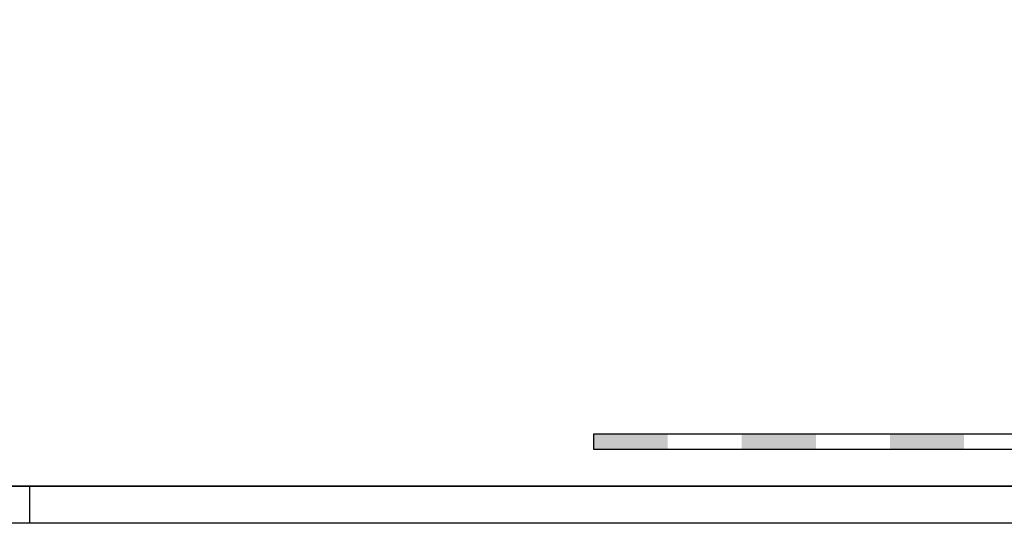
# Model space of a CAD drawing. Header units: millimetres. Extents: x -6587 to 112313, y 244 to 84344.
# Tile 32 of 63: x 75675 to 88955, y 244 to 7029. Entities that reach past the tile are written whole.
import ezdxf
from ezdxf.enums import TextEntityAlignment as Align

# ---------------------------------------------------------------- set-up
doc = ezdxf.new("R2010")
doc.units = ezdxf.units.MM
doc.header["$LTSCALE"] = 100
doc.layers.get('0').update_dxf_attribs({"color": 9, "linetype": 'CONTINUOUS'})
for name, color, linetype in [('LIJN025', 10, 'CONTINUOUS'), ('LIJN050', 90, 'CONTINUOUS'), ('SCHAALBALK', 10, 'CONTINUOUS'), ('TEKST25', 10, 'CONTINUOUS'), ('TEKST35', 50, 'CONTINUOUS'), ('TEKST50', 90, 'CONTINUOUS')]:
    doc.layers.add(name, color=color, linetype=linetype)
doc.styles.add('ISO', font='ISO.SHX')
doc.styles.add('ROMAND', font='romand')

# ---------------------------------------------------------------- blocks, each defined once
blk = doc.blocks.new('A0-G')
at = {"layer": 'LIJN025'}
blk.add_line((824, 0), (824, 5), dxfattribs=at)
blk.add_lwpolyline([(1189, 841), (1189, 0), (0, 0), (0, 841)], close=True, dxfattribs=at)
at = {"layer": 'LIJN050', "const_width": 0.2}
blk.add_lwpolyline([(1184, 836), (25, 836), (25, 5), (1184, 5)], close=True, dxfattribs=at)
at = {"layer": 'SCHAALBALK'}
for p, q in [((900, 12), (900, 10)), ((1000, 12), (900, 12)), ((900, 10), (1000, 10))]:
    blk.add_line(p, q, dxfattribs=at)
for points in [[(900, 10), (900, 12), (910, 10), (910, 12)], [(920, 10), (920, 12), (930, 10), (930, 12)], [(940, 10), (940, 12), (950, 10), (950, 12)]]:
    blk.add_solid(points, dxfattribs=at)
at = {"layer": 'TEKST25', "style": 'ROMAND', "width": 2.899115}
blk.add_attdef('STATUS', text='', height=2.5, dxfattribs=at).set_placement((1143, 71.5), (1182, 71.5), align=Align.FIT)
at = {"layer": 'TEKST25', "style": 'ISO'}
for tag, p in [('E', (1144.25, 66)), ('NAAM-E', (1155.75, 66)), ('DATUM-E', (1174, 66)), ('D', (1144.25, 61)), ('NAAM-D', (1155.75, 61)), ('DATUM-D', (1174, 61)), ('C', (1144.25, 56)), ('NAAM-C', (1155.75, 56)), ('DATUM-C', (1174, 56)), ('B', (1144.25, 51)), ('NAAM-B', (1155.75, 51)), ('DATUM-B', (1174, 51)), ('A', (1144.25, 46)), ('NAAM-A', (1155.75, 46)), ('DATUM-A', (1174, 46))]:
    blk.add_attdef(tag, text='', height=2.5, dxfattribs=at).set_placement(p, align=Align.CENTER)
for tag, p in [('DATUM', (1021.75, 36.25)), ('SCHAAL', (1057, 36.25)), ('GETEKEND', (1087.25, 36.25)), ('GECONTOL.', (1122, 36.25)), ('FORMAAT', (1152.25, 28.25))]:
    blk.add_attdef(tag, p, '', height=2.5, dxfattribs=at)
at = {"layer": 'TEKST35', "style": 'ISO'}
for tag, p in [('PROJECT', (1023.5, 72.5)), ('PLAATS', (1023.5, 63.5)), ('INSTALLATIE-REGEL1', (1023.5, 52.5)), ('INSTALLATIE-REGEL2', (1023.5, 43.5))]:
    blk.add_attdef(tag, p, '', height=4, dxfattribs=at)
blk.add_attdef('PROJ.NR.', text='', height=4, dxfattribs=at).set_placement((1170, 23), align=Align.CENTER)
at = {"layer": 'TEKST50', "style": 'ISO'}
blk.add_attdef('FILE-NAAM', text='', height=5, dxfattribs=at).set_placement((1162.5, 7.5), align=Align.CENTER)

msp = doc.modelspace()

# ---------------------------------------------------------------- block references
at = {"xscale": 100, "yscale": 100, "zscale": 100}
msp.add_blockref('A0-G', (-6587, 244), dxfattribs=at)

doc.saveas('drawing.dxf')
